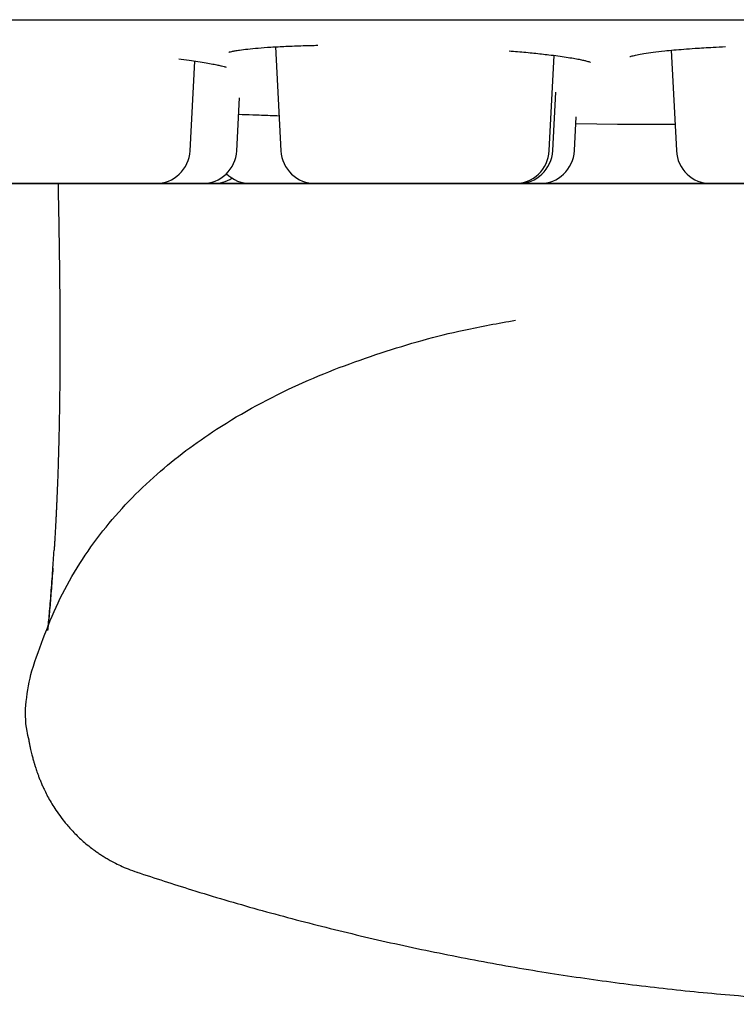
# Model space of a CAD drawing. Header units: millimetres. Extents: x 8 to 1191, y 12 to 1197.
# Tile 4 of 61: x 663.33 to 669.52, y 583.81 to 592.31. Entities that reach past the tile are written whole.
import ezdxf

# ---------------------------------------------------------------- set-up
doc = ezdxf.new("R2010")
doc.units = ezdxf.units.MM

msp = doc.modelspace()

# ---------------------------------------------------------------- linework, layer by layer
at = {"color": 7, "linetype": 'Continuous', "lineweight": 30}
for p, q in [((665.5376, 592.0764), (665.5846, 591.1804)), ((667.9017, 591.1806), (667.9447, 592.0022)), ((668.9532, 592.047), (668.9986, 591.1807)), ((664.801, 591.1803), (664.8414, 591.9533)), ((665.2038, 591.1803), (665.2277, 591.6361)), ((667.9314, 591.1806), (667.9578, 591.6846)), ((668.1187, 591.1806), (668.1339, 591.4717)), ((668.1309, 591.4146), (668.4927, 591.4087)), ((665.5705, 590.8961), (665.5705, 590.8961)), ((667.5991, 590.8962), (667.6138, 590.8962)), ((668.0376, 590.8963), (668.0376, 590.8963)), ((664.3399, 584.9547), (664.3412, 584.9547))]:
    msp.add_line(p, q, dxfattribs=at)
at = {"color": 7, "linetype": 'Continuous', "lineweight": 30, "flags": 128}
for points in [[(668.5034, 591.4084), (668.5066, 591.4084), (668.5163, 591.4084), (668.5323, 591.4084), (668.5547, 591.4084), (668.5834, 591.4084), (668.6181, 591.4084), (668.659, 591.4084), (668.7056, 591.4084), (668.758, 591.4084), (668.8159, 591.4084), (668.8791, 591.4084), (668.9474, 591.4084), (668.9867, 591.4084)], [(663.3132, 590.8959), (663.3672, 590.8959), (663.424, 590.8959), (663.4831, 590.8959), (663.5438, 590.8959), (663.6055, 590.8959), (663.6676, 590.8959), (663.7294, 590.8959), (663.7903, 590.8959), (663.8498, 590.8959), (663.907, 590.8959), (663.9616, 590.8959), (664.0129, 590.8959), (664.0604, 590.896), (664.1036, 590.896), (664.1421, 590.896), (664.1755, 590.896), (664.2033, 590.896), (664.2255, 590.896), (664.2416, 590.896), (664.2516, 590.896), (664.2553, 590.896), (664.2528, 590.896), (664.244, 590.896), (664.229, 590.896), (664.208, 590.896), (664.1812, 590.896), (664.1488, 590.896), (664.1113, 590.896), (664.069, 590.896), (664.0223, 590.8959), (663.9716, 590.8959), (663.9176, 590.8959), (663.8608, 590.8959), (663.8018, 590.8959), (663.7411, 590.8959), (663.6794, 590.8959), (663.6173, 590.8959), (663.5554, 590.8959), (663.4945, 590.8959), (663.4351, 590.8959), (663.3778, 590.8959), (663.3232, 590.8959)], [(663.5272, 590.8959), (663.5298, 590.8959), (663.5386, 590.8959), (663.5536, 590.8959), (663.5746, 590.8959), (663.6014, 590.8959), (663.6337, 590.8959), (663.6712, 590.8959), (663.7136, 590.8959), (663.7603, 590.8959), (663.8109, 590.8959), (663.8649, 590.8959), (663.9217, 590.8959), (663.9808, 590.8959), (664.0415, 590.8959), (664.1032, 590.8959), (664.1653, 590.8959), (664.2271, 590.8959), (664.2881, 590.8959), (664.3475, 590.896), (664.4048, 590.896), (664.4593, 590.896), (664.5106, 590.896), (664.5581, 590.896), (664.6014, 590.896), (664.6398, 590.896), (664.6732, 590.896), (664.7011, 590.896), (664.7232, 590.896), (664.7393, 590.896), (664.7493, 590.896), (664.7531, 590.896), (664.7505, 590.896), (664.7417, 590.896), (664.7267, 590.896), (664.7057, 590.896), (664.6789, 590.896), (664.6466, 590.896), (664.609, 590.896), (664.5667, 590.896), (664.52, 590.896), (664.4694, 590.896), (664.4154, 590.896), (664.3585, 590.896), (664.2995, 590.8959), (664.2388, 590.8959), (664.1771, 590.8959), (664.115, 590.8959), (664.0532, 590.8959), (663.9922, 590.8959), (663.9328, 590.8959), (663.8755, 590.8959), (663.8209, 590.8959), (663.7696, 590.8959), (663.7221, 590.8959), (663.6789, 590.8959), (663.6405, 590.8959), (663.6071, 590.8959), (663.5792, 590.8959), (663.5571, 590.8959), (663.541, 590.8959), (663.531, 590.8959), (663.5272, 590.8959)], [(664.6582, 590.896), (664.6557, 590.896), (664.6469, 590.896), (664.6319, 590.896), (664.6109, 590.896), (664.5841, 590.896), (664.5517, 590.896), (664.5142, 590.896), (664.4719, 590.896), (664.4251, 590.896), (664.3745, 590.896), (664.3205, 590.896), (664.2637, 590.896), (664.2072, 590.896)], [(664.7238, 590.896), (664.7263, 590.896), (664.7352, 590.896), (664.7501, 590.896), (664.7711, 590.896), (664.7979, 590.896), (664.8303, 590.896), (664.8678, 590.896), (664.9102, 590.896), (664.9569, 590.896), (665.0075, 590.896), (665.0615, 590.896), (665.1183, 590.896), (665.1774, 590.896), (665.2381, 590.896), (665.2998, 590.896), (665.3619, 590.896), (665.4237, 590.896), (665.4846, 590.896), (665.544, 590.896), (665.6013, 590.896), (665.6559, 590.8961), (665.7072, 590.8961), (665.7547, 590.8961), (665.7979, 590.8961), (665.8364, 590.8961), (665.8697, 590.8961), (665.8976, 590.8961), (665.9197, 590.8961), (665.9359, 590.8961), (665.9459, 590.8961), (665.9496, 590.8961), (665.9471, 590.8961), (665.9383, 590.8961), (665.9233, 590.8961), (665.9023, 590.8961), (665.8755, 590.8961), (665.8431, 590.8961), (665.8056, 590.8961), (665.7633, 590.8961), (665.7165, 590.8961), (665.6659, 590.8961), (665.6119, 590.896), (665.5551, 590.896), (665.496, 590.896), (665.4354, 590.896), (665.3736, 590.896), (665.3116, 590.896), (665.2497, 590.896), (665.1888, 590.896), (665.1294, 590.896), (665.0721, 590.896), (665.0175, 590.896), (664.9662, 590.896), (664.9187, 590.896), (664.8755, 590.896), (664.837, 590.896), (664.8037, 590.896), (664.7758, 590.896), (664.7537, 590.896), (664.7375, 590.896), (664.7275, 590.896), (664.7238, 590.896), (664.7238, 590.896)], [(666.1303, 590.8961), (666.1328, 590.8961), (666.1416, 590.8961), (666.1566, 590.8961), (666.1776, 590.8961), (666.2044, 590.8961), (666.2368, 590.8961), (666.2743, 590.8961), (666.3166, 590.8961), (666.3633, 590.8961), (666.414, 590.8962), (666.468, 590.8962), (666.5248, 590.8962), (666.5838, 590.8962), (666.6445, 590.8962), (666.7062, 590.8962), (666.7683, 590.8962), (666.8302, 590.8962), (666.8911, 590.8962), (666.9505, 590.8962), (667.0078, 590.8962), (667.0624, 590.8962), (667.1137, 590.8962), (667.1612, 590.8962), (667.2044, 590.8962), (667.2429, 590.8962), (667.2762, 590.8962), (667.3041, 590.8962), (667.3262, 590.8962), (667.3424, 590.8962), (667.3524, 590.8962), (667.3561, 590.8962), (667.3535, 590.8962), (667.3447, 590.8962), (667.3298, 590.8962), (667.3087, 590.8962), (667.2819, 590.8962), (667.2496, 590.8962), (667.2121, 590.8962), (667.1697, 590.8962), (667.123, 590.8962), (667.0724, 590.8962), (667.0184, 590.8962), (666.9616, 590.8962), (666.9025, 590.8962), (666.8418, 590.8962), (666.7801, 590.8962), (666.718, 590.8962), (666.6562, 590.8962), (666.5953, 590.8962), (666.5358, 590.8962), (666.4786, 590.8962), (666.424, 590.8962), (666.3727, 590.8961), (666.3252, 590.8961), (666.282, 590.8961), (666.2435, 590.8961), (666.2101, 590.8961), (666.1823, 590.8961), (666.1601, 590.8961), (666.144, 590.8961), (666.134, 590.8961), (666.1303, 590.8961)], [(667.0446, 590.8962), (667.0578, 590.8962), (667.1172, 590.8962), (667.1745, 590.8962), (667.2291, 590.8962), (667.2804, 590.8962), (667.3279, 590.8962), (667.3711, 590.8962), (667.4096, 590.8962), (667.4429, 590.8962), (667.4708, 590.8962), (667.4929, 590.8962), (667.5091, 590.8962), (667.5191, 590.8962), (667.5228, 590.8962), (667.5203, 590.8962), (667.5115, 590.8962), (667.4965, 590.8962), (667.4755, 590.8962), (667.4487, 590.8962), (667.4163, 590.8962), (667.3788, 590.8962), (667.3365, 590.8962), (667.2897, 590.8962), (667.2391, 590.8962), (667.1851, 590.8962), (667.1283, 590.8962), (667.0692, 590.8962), (667.0576, 590.8962)], [(667.7061, 590.8962), (667.7045, 590.8962), (667.6814, 590.8962), (667.649, 590.8962), (667.6299, 590.8962), (667.6242, 590.8962), (667.6287, 590.8962), (667.6407, 590.8962), (667.6604, 590.8962), (667.6875, 590.8962), (667.7247, 590.8962), (667.7694, 590.8962), (667.8217, 590.8962), (667.8816, 590.8963), (667.9474, 590.8963), (668.0181, 590.8963), (668.0681, 590.8963), (668.1202, 590.8963), (668.1746, 590.8963), (668.2776, 590.8963), (668.3831, 590.8963), (668.4914, 590.8963), (668.5723, 590.8963), (668.6519, 590.8963), (668.7301, 590.8963), (668.807, 590.8963), (668.8867, 590.8963), (668.9615, 590.8963), (669.0313, 590.8963), (669.0963, 590.8964), (669.1547, 590.8964), (669.2056, 590.8964), (669.2353, 590.8964), (669.2617, 590.8964), (669.2848, 590.8964), (669.3173, 590.8964), (669.3364, 590.8964), (669.342, 590.8964), (669.342, 590.8964)], [(667.8702, 590.8963), (667.8727, 590.8963), (667.8816, 590.8963), (667.8965, 590.8963), (667.9175, 590.8963), (667.9443, 590.8963), (667.9767, 590.8963), (668.0142, 590.8963), (668.0566, 590.8963), (668.1033, 590.8963), (668.1539, 590.8963), (668.2079, 590.8963), (668.2647, 590.8963), (668.3238, 590.8963), (668.3845, 590.8963), (668.4462, 590.8963), (668.5083, 590.8963), (668.5701, 590.8963), (668.631, 590.8963), (668.6904, 590.8963), (668.7477, 590.8963), (668.8023, 590.8963), (668.8536, 590.8963), (668.9011, 590.8963), (668.9443, 590.8963), (668.9828, 590.8963), (669.0161, 590.8963), (669.044, 590.8963), (669.0661, 590.8963), (669.0823, 590.8964), (669.0923, 590.8964), (669.096, 590.8964), (669.0935, 590.8964), (669.0847, 590.8964), (669.0697, 590.8963), (669.0487, 590.8963), (669.0219, 590.8963), (668.9895, 590.8963), (668.952, 590.8963), (668.9097, 590.8963), (668.8629, 590.8963), (668.8123, 590.8963), (668.7583, 590.8963), (668.7015, 590.8963), (668.6424, 590.8963), (668.5818, 590.8963), (668.52, 590.8963), (668.458, 590.8963), (668.3961, 590.8963), (668.3352, 590.8963), (668.2758, 590.8963), (668.2185, 590.8963), (668.1639, 590.8963), (668.1126, 590.8963), (668.0651, 590.8963), (668.0219, 590.8963), (667.9834, 590.8963), (667.9501, 590.8963), (667.9222, 590.8963), (667.9001, 590.8963), (667.8839, 590.8963), (667.8739, 590.8963), (667.8702, 590.8963)], [(669.2635, 590.8964), (669.2609, 590.8964), (669.2521, 590.8964), (669.2371, 590.8964), (669.2161, 590.8963), (669.1893, 590.8963), (669.157, 590.8963), (669.1194, 590.8963), (669.0771, 590.8963), (669.0304, 590.8963), (668.9797, 590.8963), (668.9258, 590.8963), (668.8689, 590.8963), (668.8099, 590.8963), (668.7492, 590.8963), (668.6875, 590.8963), (668.6254, 590.8963), (668.5636, 590.8963), (668.5026, 590.8963), (668.4432, 590.8963), (668.3859, 590.8963), (668.3313, 590.8963), (668.28, 590.8963), (668.2325, 590.8963), (668.1893, 590.8963), (668.1508, 590.8963), (668.1175, 590.8963), (668.0896, 590.8963), (668.0675, 590.8963), (668.0514, 590.8963), (668.0414, 590.8963), (668.0376, 590.8963)], [(669.5433, 590.8964), (669.5108, 590.8964), (669.4917, 590.8964), (669.486, 590.8964), (669.4905, 590.8964), (669.5026, 590.8964), (669.5222, 590.8964)]]:
    msp.add_lwpolyline(points, dxfattribs=at)
at = {"color": 7, "linetype": 'Continuous', "lineweight": 30}
for centre, radius, start, end in [((668.5033, 592.4084), 1, 269.22066, 270.00481), ((664.5014, 591.196), 0.3, 270.00481, 357.00481), ((664.9043, 591.196), 0.3, 270.00481, 357.00481), ((665.8842, 591.1961), 0.3, 183.00481, 270.00481), ((667.6021, 591.1963), 0.3, 270.00481, 357.00481), ((667.6318, 591.1962), 0.3, 270.00481, 357.00481), ((667.8191, 591.1963), 0.3, 270.00481, 357.00481), ((669.2982, 591.1964), 0.3, 183.00481, 270.00481), ((664.9991, 591.196), 0.3, 270.00481, 302.83626), ((665.3244, 591.196), 0.3, 225.55816, 270.00481)]:
    msp.add_arc(centre, radius, start, end, dxfattribs=at)
for points, knots in [([(653.6016, 592.3079), (653.6016, 592.3079), (653.6017, 592.3079), (653.604, 592.3079), (653.6109, 592.3079), (653.6244, 592.3079), (653.6436, 592.3079), (653.6685, 592.308), (653.6989, 592.308), (653.7349, 592.308), (653.7766, 592.308), (653.8237, 592.308), (653.8765, 592.308), (653.9347, 592.308), (653.9985, 592.308), (654.0677, 592.308), (654.1425, 592.308), (654.2226, 592.308), (654.3082, 592.308), (654.3992, 592.308), (654.4955, 592.308), (654.5971, 592.308), (654.7041, 592.308), (654.8163, 592.3081), (654.9337, 592.3081), (655.0562, 592.3081), (655.1839, 592.3081), (655.3167, 592.3081), (655.4546, 592.3081), (655.5974, 592.3081), (655.7452, 592.3081), (655.8979, 592.3082), (656.0554, 592.3082), (656.2178, 592.3082), (656.3848, 592.3082), (656.5566, 592.3082), (656.733, 592.3082), (656.9139, 592.3082), (657.0994, 592.3083), (657.2893, 592.3083), (657.4836, 592.3083), (657.6822, 592.3083), (657.885, 592.3083), (658.0921, 592.3083), (658.3032, 592.3084), (658.5184, 592.3084), (658.7375, 592.3084), (658.9605, 592.3084), (659.1874, 592.3084), (659.418, 592.3085), (659.6522, 592.3085), (659.89, 592.3085), (660.1314, 592.3085), (660.3761, 592.3085), (660.6242, 592.3086), (660.8755, 592.3086), (661.1301, 592.3086), (661.3876, 592.3086), (661.6482, 592.3086), (661.9117, 592.3087), (662.1781, 592.3087), (662.4471, 592.3087), (662.7188, 592.3087), (662.993, 592.3088), (663.2697, 592.3088), (663.5488, 592.3088), (663.8301, 592.3088), (664.1136, 592.3089), (664.3992, 592.3089), (664.6867, 592.3089), (664.9762, 592.3089), (665.2674, 592.309), (665.5603, 592.309), (665.8548, 592.309), (666.1508, 592.309), (666.4481, 592.309), (666.7468, 592.3091), (667.0467, 592.3091), (667.3476, 592.3091), (667.6495, 592.3092), (667.9523, 592.3092), (668.2559, 592.3092), (668.5602, 592.3092), (668.865, 592.3093), (669.1704, 592.3093), (669.4761, 592.3093), (669.782, 592.3093), (670.0881, 592.3094), (670.3943, 592.3094), (670.7005, 592.3094), (671.0065, 592.3094), (671.3122, 592.3095), (671.6176, 592.3095), (671.9226, 592.3095), (672.2269, 592.3095), (672.5307, 592.3096), (672.8336, 592.3096), (673.1357, 592.3096), (673.4368, 592.3096), (673.7369, 592.3097), (674.0358, 592.3097), (674.3334, 592.3097), (674.6296, 592.3097), (674.9244, 592.3098), (675.2176, 592.3098), (675.5091, 592.3098), (675.7989, 592.3098), (676.0868, 592.3099), (676.3727, 592.3099), (676.6566, 592.3099), (676.9383, 592.3099), (677.2178, 592.31), (677.4949, 592.31), (677.7696, 592.31), (678.0418, 592.31), (678.3113, 592.31), (678.5781, 592.3101), (678.8421, 592.3101), (679.1032, 592.3101), (679.3614, 592.3101), (679.6165, 592.3102), (679.8684, 592.3102), (680.1171, 592.3102), (680.3624, 592.3102), (680.6044, 592.3102), (680.8428, 592.3103), (681.0777, 592.3103), (681.309, 592.3103), (681.5365, 592.3103), (681.7602, 592.3103), (681.98, 592.3103), (682.1959, 592.3104), (682.4078, 592.3104), (682.6156, 592.3104), (682.8192, 592.3104), (683.0185, 592.3104), (683.2136, 592.3104), (683.4043, 592.3105), (683.5906, 592.3105), (683.7724, 592.3105), (683.9496, 592.3105), (684.1222, 592.3105), (684.2901, 592.3105), (684.4533, 592.3106), (684.6117, 592.3106), (684.7653, 592.3106), (684.9139, 592.3106), (685.0577, 592.3106), (685.1964, 592.3106), (685.3301, 592.3106), (685.4587, 592.3106), (685.5822, 592.3106), (685.7006, 592.3107), (685.8137, 592.3107), (685.9216, 592.3107), (686.0242, 592.3107), (686.1215, 592.3107), (686.2134, 592.3107), (686.2999, 592.3107), (686.3811, 592.3107), (686.4568, 592.3107), (686.527, 592.3107), (686.5918, 592.3107), (686.651, 592.3107), (686.7048, 592.3107), (686.7529, 592.3107), (686.7955, 592.3107), (686.8326, 592.3107), (686.864, 592.3107), (686.8899, 592.3107), (686.9101, 592.3107), (686.9248, 592.3107), (686.9329, 592.3107), (686.9358, 592.3107), (686.936, 592.3107), (686.936, 592.3107)], [0, 0, 0, 0, 0.001009, 0.004733, 0.010409, 0.016256, 0.022112, 0.027968, 0.033825, 0.039682, 0.04554, 0.051397, 0.057254, 0.063111, 0.068968, 0.074825, 0.080683, 0.08654, 0.092397, 0.098254, 0.104111, 0.109969, 0.115826, 0.121683, 0.12754, 0.133397, 0.139255, 0.145112, 0.150969, 0.156826, 0.162684, 0.168541, 0.174398, 0.180255, 0.186112, 0.19197, 0.197827, 0.203684, 0.209541, 0.215398, 0.221256, 0.227113, 0.23297, 0.238827, 0.244684, 0.250542, 0.256399, 0.262256, 0.268113, 0.27397, 0.279828, 0.285685, 0.291542, 0.297399, 0.303256, 0.309114, 0.314971, 0.320828, 0.326685, 0.332543, 0.3384, 0.344257, 0.350114, 0.355971, 0.361829, 0.367686, 0.373543, 0.3794, 0.385257, 0.391115, 0.396972, 0.402829, 0.408686, 0.414543, 0.420401, 0.426258, 0.432115, 0.437972, 0.443829, 0.449687, 0.455544, 0.461401, 0.467258, 0.473116, 0.478973, 0.48483, 0.490687, 0.496544, 0.502402, 0.508259, 0.514116, 0.519973, 0.52583, 0.531688, 0.537545, 0.543402, 0.549259, 0.555116, 0.560974, 0.566831, 0.572688, 0.578545, 0.584402, 0.59026, 0.596117, 0.601974, 0.607831, 0.613688, 0.619546, 0.625403, 0.63126, 0.637117, 0.642975, 0.648832, 0.654689, 0.660546, 0.666403, 0.672261, 0.678118, 0.683975, 0.689832, 0.695689, 0.701547, 0.707404, 0.713261, 0.719118, 0.724975, 0.730833, 0.73669, 0.742547, 0.748404, 0.754261, 0.760119, 0.765976, 0.771833, 0.77769, 0.783548, 0.789405, 0.795262, 0.801119, 0.806976, 0.812834, 0.818691, 0.824548, 0.830405, 0.836262, 0.84212, 0.847977, 0.853834, 0.859691, 0.865548, 0.871406, 0.877263, 0.88312, 0.888977, 0.894834, 0.900692, 0.906549, 0.912406, 0.918263, 0.92412, 0.929978, 0.935835, 0.941692, 0.947549, 0.953406, 0.959264, 0.965121, 0.970978, 0.976835, 0.982692, 0.988549, 0.994405, 0.998879, 1, 1, 1, 1]), ([(665.1361, 592.0313), (665.1359, 592.0311), (665.1355, 592.0306), (665.1422, 592.0325), (665.1593, 592.0366), (665.1898, 592.0428), (665.2333, 592.0498), (665.2973, 592.0579), (665.3876, 592.0665), (665.4976, 592.0746), (665.6279, 592.0816), (665.7635, 592.087), (665.8604, 592.0891), (665.9027, 592.09)], [0, 0, 0, 0, 0.019868, 0.067279, 0.133175, 0.202151, 0.273813, 0.386314, 0.5049, 0.629528, 0.760064, 0.895304, 1, 1, 1, 1]), ([(668.5976, 591.9922), (668.5975, 591.9921), (668.5973, 591.9918), (668.6035, 591.9939), (668.6214, 591.9992), (668.658, 592.008), (668.718, 592.0188), (668.7976, 592.0303), (668.8855, 592.0406), (668.9758, 592.0494), (669.063, 592.0569), (669.1751, 592.0651), (669.2944, 592.0725), (669.3871, 592.0766), (669.4234, 592.0782)], [0, 0, 0, 0, 0.021144, 0.064076, 0.110284, 0.209261, 0.313878, 0.424197, 0.540267, 0.620872, 0.704036, 0.789502, 0.917477, 1, 1, 1, 1]), ([(664.7022, 591.9718), (664.7327, 591.968), (664.7928, 591.9605), (664.8703, 591.9493), (664.9394, 591.9383), (664.9966, 591.9282), (665.041, 591.9194), (665.0734, 591.9122), (665.0955, 591.9067), (665.1078, 591.9036), (665.1138, 591.9017), (665.1126, 591.9029), (665.1123, 591.9031)], [0, 0, 0, 0, 0.129996, 0.256344, 0.383443, 0.504582, 0.617113, 0.721038, 0.816367, 0.903154, 0.981486, 1, 1, 1, 1]), ([(667.5552, 592.0414), (667.5798, 592.0394), (667.6558, 592.0335), (667.7717, 592.0224), (667.887, 592.0098), (667.9782, 591.9982), (668.0492, 591.988), (668.1103, 591.9781), (668.1597, 591.9689), (668.1974, 591.9609), (668.2249, 591.954), (668.2432, 591.9489), (668.2553, 591.9446), (668.2567, 591.9442), (668.2573, 591.944)], [0, 0, 0, 0, 0.064579, 0.199773, 0.336223, 0.427921, 0.520187, 0.610548, 0.694013, 0.770468, 0.839918, 0.902386, 0.957912, 1, 1, 1, 1]), ([(665.2203, 591.4948), (665.2607, 591.4933), (665.348, 591.4902), (665.4653, 591.486), (665.5431, 591.4833), (665.5687, 591.4825)], [0, 0, 0, 0, 0.366283, 0.791394, 1, 1, 1, 1]), ([(664.5014, 590.896), (664.5004, 590.896), (664.4984, 590.896), (664.4859, 590.896), (664.4663, 590.896), (664.4384, 590.896), (664.4023, 590.896), (664.3573, 590.896), (664.3047, 590.896), (664.245, 590.896), (664.1793, 590.896), (664.1161, 590.896), (664.0577, 590.896), (664.0054, 590.8959), (663.9361, 590.8959), (663.8487, 590.8959), (663.7423, 590.8959), (663.6432, 590.8959), (663.5532, 590.8959), (663.4733, 590.8959), (663.3947, 590.8959), (663.3161, 590.8959), (663.2384, 590.8959), (663.1632, 590.8959), (663.0929, 590.8959), (663.0283, 590.8959), (662.9698, 590.8959), (662.9243, 590.8959), (662.8896, 590.8959), (662.8631, 590.8959), (662.8338, 590.8959), (662.8061, 590.8958), (662.7869, 590.8958), (662.7817, 590.8958), (662.7867, 590.8958), (662.7988, 590.8958), (662.8185, 590.8958), (662.8464, 590.8959), (662.8825, 590.8959), (662.9275, 590.8959), (662.9801, 590.8959), (663.0398, 590.8959), (663.1055, 590.8959), (663.1688, 590.8959), (663.2272, 590.8959), (663.2795, 590.8959), (663.3487, 590.8959), (663.4361, 590.8959), (663.5425, 590.8959), (663.6416, 590.8959), (663.7316, 590.8959), (663.8115, 590.8959), (663.8901, 590.8959), (663.9688, 590.8959), (664.0465, 590.8959), (664.1217, 590.896), (664.1919, 590.896), (664.2566, 590.896), (664.315, 590.896), (664.3605, 590.896), (664.3953, 590.896), (664.4217, 590.896), (664.4511, 590.896), (664.4786, 590.896), (664.4986, 590.896), (664.5004, 590.896), (664.5014, 590.896)], [0, 0, 0, 0, 0.015048, 0.029974, 0.044912, 0.059997, 0.076298, 0.092451, 0.108629, 0.125004, 0.141304, 0.157457, 0.168232, 0.179069, 0.190018, 0.210021, 0.229908, 0.249999, 0.265029, 0.279949, 0.294893, 0.309997, 0.326298, 0.342451, 0.358629, 0.375004, 0.391304, 0.407457, 0.418232, 0.429069, 0.440018, 0.460022, 0.479908, 0.499999, 0.515029, 0.529949, 0.544893, 0.559997, 0.576298, 0.592451, 0.608629, 0.625004, 0.641304, 0.657457, 0.668232, 0.679069, 0.690018, 0.710022, 0.729908, 0.749999, 0.765029, 0.779949, 0.794893, 0.809997, 0.826298, 0.842451, 0.858629, 0.875004, 0.891304, 0.907458, 0.918232, 0.929069, 0.940018, 0.960044, 0.979931, 1, 1, 1, 1]), ([(663.3908, 590.8959), (663.4007, 590.8959), (663.4222, 590.8959), (663.4402, 590.8959), (663.4422, 590.8959), (663.4432, 590.8959)], [0, 0, 0, 0, 0.298525, 0.647664, 1, 1, 1, 1]), ([(663.4432, 590.8959), (663.4422, 590.8959), (663.4401, 590.8959), (663.4291, 590.8959), (663.4166, 590.8959), (663.4111, 590.8959)], [0, 0, 0, 0, 0.360069, 0.717208, 1, 1, 1, 1]), ([(663.8832, 590.8959), (663.8607, 590.8959), (663.8105, 590.8959), (663.7361, 590.8959), (663.6609, 590.8959), (663.5906, 590.8959), (663.5262, 590.8959), (663.4747, 590.8959), (663.4481, 590.8959), (663.4383, 590.8959)], [0, 0, 0, 0, 0.126416, 0.28304, 0.438247, 0.593693, 0.751028, 0.907652, 1, 1, 1, 1]), ([(663.4383, 590.8959), (663.4514, 590.8959), (663.4818, 590.8959), (663.5377, 590.8959), (663.6032, 590.8959), (663.6665, 590.8959), (663.7249, 590.8959), (663.7771, 590.8959), (663.8134, 590.8959), (663.8317, 590.8959)], [0, 0, 0, 0, 0.133353, 0.307713, 0.481286, 0.653288, 0.768019, 0.883411, 1, 1, 1, 1]), ([(663.6605, 590.8959), (663.6607, 590.8882), (663.6611, 590.8677), (663.6619, 590.8309), (663.6628, 590.7841), (663.6639, 590.7315), (663.6649, 590.676), (663.666, 590.6187), (663.667, 590.5605), (663.6682, 590.4935), (663.6694, 590.4198), (663.6706, 590.3407), (663.6717, 590.2647), (663.6726, 590.2003), (663.6732, 590.1465), (663.6737, 590.1016), (663.6742, 590.0551), (663.6747, 590.0057), (663.6753, 589.943), (663.6759, 589.8692), (663.6764, 589.7869), (663.6768, 589.709), (663.677, 589.6362), (663.6771, 589.5667), (663.6771, 589.4982), (663.6769, 589.4101), (663.6765, 589.304), (663.6756, 589.1809), (663.6746, 589.0831), (663.6736, 589.009), (663.6729, 588.9589), (663.6721, 588.9099), (663.6712, 588.8606), (663.6703, 588.8138), (663.6694, 588.7688), (663.6685, 588.7267), (663.6675, 588.6856), (663.6666, 588.6474), (663.6657, 588.6148), (663.665, 588.5872), (663.6643, 588.5633), (663.6636, 588.5398), (663.6629, 588.5152), (663.6621, 588.4891), (663.6611, 588.4558), (663.6597, 588.4148), (663.6581, 588.368), (663.6566, 588.3259), (663.6552, 588.2904), (663.6541, 588.2612), (663.6529, 588.2324), (663.6517, 588.2032), (663.6503, 588.1717), (663.6488, 588.1375), (663.6472, 588.1018), (663.6455, 588.0665), (663.6438, 588.0322), (663.6422, 588.0005), (663.641, 587.9764), (663.6401, 587.9594), (663.6394, 587.9474), (663.6387, 587.9332), (663.6377, 587.9151), (663.6365, 587.8929), (663.6349, 587.8662), (663.6332, 587.836), (663.6312, 587.8026), (663.6291, 587.7678), (663.6276, 587.7445), (663.6269, 587.7332)], [0, 0, 0, 0, 0.005551, 0.0148236, 0.0266764, 0.0397048, 0.0535441, 0.0678113, 0.0825076, 0.0972545, 0.1185797, 0.1389983, 0.158878, 0.1782643, 0.1901568, 0.2019191, 0.2144386, 0.2279262, 0.2423574, 0.2660414, 0.2893562, 0.3116365, 0.3324585, 0.3522156, 0.3723219, 0.3929033, 0.4308341, 0.4684697, 0.506996, 0.5234803, 0.5396835, 0.5556044, 0.5715883, 0.5884805, 0.6024183, 0.6169427, 0.6313703, 0.6445462, 0.6564493, 0.6653947, 0.6734749, 0.6816336, 0.690378, 0.6997089, 0.7096269, 0.7264006, 0.7443799, 0.7611953, 0.7728543, 0.7834881, 0.7932993, 0.8041142, 0.816368, 0.8298051, 0.8446331, 0.8596286, 0.8732603, 0.8869011, 0.898821, 0.903045, 0.9078544, 0.9137581, 0.9207567, 0.9305173, 0.9418326, 0.9547044, 0.9691349, 0.9851265, 1, 1, 1, 1]), ([(664.0509, 590.8959), (664.0242, 590.8959), (663.9718, 590.8959), (663.9208, 590.8959), (663.8957, 590.8959)], [0, 0, 0, 0, 0.507973, 1, 1, 1, 1]), ([(664.0598, 590.8959), (664.0893, 590.8959), (664.1458, 590.8959), (664.2293, 590.8959), (664.3093, 590.8959), (664.3878, 590.896), (664.4665, 590.896), (664.5442, 590.896), (664.6194, 590.896), (664.6896, 590.896), (664.7543, 590.896), (664.8128, 590.896), (664.8582, 590.896), (664.893, 590.896), (664.9194, 590.896), (664.9488, 590.896), (664.9764, 590.896), (664.9963, 590.896), (664.9982, 590.896), (664.9991, 590.896)], [0, 0, 0, 0, 0.061721, 0.118131, 0.174126, 0.230214, 0.2869, 0.348078, 0.408702, 0.469421, 0.530876, 0.592054, 0.652679, 0.693117, 0.733789, 0.774882, 0.850042, 0.924679, 1, 1, 1, 1]), ([(664.9991, 590.896), (664.9981, 590.896), (664.9962, 590.896), (664.9836, 590.896), (664.964, 590.896), (664.9361, 590.896), (664.9, 590.896), (664.8551, 590.896), (664.8024, 590.896), (664.7428, 590.896), (664.677, 590.896), (664.6138, 590.896), (664.5554, 590.896), (664.5031, 590.896), (664.4339, 590.896), (664.3465, 590.896), (664.24, 590.8959), (664.168, 590.8959), (664.1319, 590.8959)], [0, 0, 0, 0, 0.0601938, 0.1198979, 0.1796507, 0.2399894, 0.3051921, 0.3698052, 0.4345179, 0.5000166, 0.5652196, 0.6298327, 0.6729314, 0.7162788, 0.7600756, 0.8400897, 0.9196375, 1, 1, 1, 1]), ([(664.4983, 590.896), (664.5068, 590.896), (664.5405, 590.896), (664.5946, 590.896), (664.6595, 590.896), (664.7179, 590.896), (664.7634, 590.896), (664.7981, 590.896), (664.8246, 590.896), (664.854, 590.896), (664.8815, 590.896), (664.9015, 590.896), (664.9033, 590.896), (664.9042, 590.896)], [0, 0, 0, 0, 0.0335801, 0.1328181, 0.2332613, 0.333251, 0.4323362, 0.4984288, 0.5649026, 0.6320657, 0.7549074, 0.8768952, 1, 1, 1, 1]), ([(664.9042, 590.896), (664.9033, 590.896), (664.9013, 590.896), (664.8888, 590.896), (664.8692, 590.896), (664.8413, 590.896), (664.8052, 590.896), (664.7602, 590.896), (664.7076, 590.896), (664.648, 590.896), (664.582, 590.896), (664.5323, 590.896), (664.5042, 590.896), (664.5012, 590.896)], [0, 0, 0, 0, 0.094391, 0.188015, 0.281714, 0.376333, 0.478579, 0.5799, 0.681377, 0.784087, 0.886334, 0.987655, 1, 1, 1, 1]), ([(664.9099, 590.896), (664.9138, 590.896), (664.9344, 590.896), (664.9739, 590.896), (665.0429, 590.896), (665.1304, 590.896), (665.2368, 590.896), (665.3359, 590.896), (665.4259, 590.896), (665.5058, 590.896), (665.5844, 590.896), (665.6631, 590.8961), (665.7407, 590.8961), (665.816, 590.8961), (665.8862, 590.8961), (665.951, 590.8961), (666.0089, 590.8961), (666.0445, 590.8961), (666.0596, 590.8961), (666.0597, 590.8961)], [0, 0, 0, 0, 0.0105355, 0.0553201, 0.100569, 0.1832359, 0.2654211, 0.348448, 0.410563, 0.4722209, 0.5339808, 0.5963988, 0.6637633, 0.7305186, 0.7973769, 0.8650472, 0.9324119, 0.9991673, 1, 1, 1, 1]), ([(665.7517, 590.8961), (665.7345, 590.8961), (665.6998, 590.8961), (665.6304, 590.8961), (665.543, 590.896), (665.4366, 590.896), (665.3375, 590.896), (665.2476, 590.896), (665.1675, 590.896), (665.0892, 590.896), (665.0335, 590.896), (665.0051, 590.896), (665.0013, 590.896)], [0, 0, 0, 0, 0.0751899, 0.1511593, 0.2899509, 0.4279336, 0.5673295, 0.6716158, 0.7751349, 0.8788251, 0.9836202, 1, 1, 1, 1]), ([(666.1008, 590.8961), (666.0986, 590.8961), (666.0696, 590.8961), (666.0143, 590.8961), (665.9357, 590.8961), (665.857, 590.8961), (665.7794, 590.8961), (665.7042, 590.8961), (665.6339, 590.8961), (665.5692, 590.8961), (665.5108, 590.8961), (665.4653, 590.8961), (665.4305, 590.896), (665.4041, 590.896), (665.3747, 590.896), (665.3471, 590.896), (665.3278, 590.896), (665.3227, 590.896), (665.3277, 590.896), (665.3398, 590.896), (665.3595, 590.896), (665.3874, 590.896), (665.4235, 590.896), (665.4685, 590.8961), (665.5211, 590.8961), (665.5808, 590.8961), (665.6465, 590.8961), (665.7097, 590.8961), (665.7681, 590.8961), (665.8204, 590.8961), (665.8897, 590.8961), (665.9771, 590.8961), (666.0522, 590.8961), (666.0925, 590.8961), (666.097, 590.8961)], [0, 0, 0, 0, 0.002626, 0.034463, 0.066353, 0.098583, 0.133366, 0.167836, 0.202358, 0.2373, 0.272084, 0.306553, 0.329545, 0.35267, 0.376034, 0.418719, 0.461156, 0.504027, 0.5361, 0.567938, 0.599828, 0.632057, 0.666841, 0.70131, 0.735833, 0.770775, 0.805558, 0.840028, 0.86302, 0.886144, 0.909509, 0.952194, 0.994631, 1, 1, 1, 1]), ([(666.0233, 590.8961), (666.015, 590.8961), (665.9895, 590.8961), (665.9391, 590.8961), (665.8736, 590.8961), (665.8179, 590.8961), (665.7837, 590.8961), (665.7746, 590.8961)], [0, 0, 0, 0, 0.124649, 0.38682, 0.647807, 0.906434, 1, 1, 1, 1]), ([(667.6021, 590.8963), (667.6011, 590.8963), (667.5992, 590.8963), (667.5867, 590.8963), (667.5671, 590.8963), (667.5392, 590.8962), (667.5031, 590.8962), (667.4581, 590.8962), (667.4055, 590.8962), (667.3458, 590.8962), (667.2801, 590.8962), (667.2168, 590.8962), (667.1584, 590.8962), (667.1061, 590.8962), (667.0369, 590.8962), (666.9495, 590.8962), (666.8431, 590.8962), (666.744, 590.8962), (666.654, 590.8962), (666.5741, 590.8962), (666.4955, 590.8962), (666.4168, 590.8962), (666.3391, 590.8961), (666.2639, 590.8961), (666.1937, 590.8961), (666.129, 590.8961), (666.0706, 590.8961), (666.0251, 590.8961), (665.9903, 590.8961), (665.9639, 590.8961), (665.9345, 590.8961), (665.9068, 590.8961), (665.8876, 590.8961), (665.8825, 590.8961), (665.8875, 590.8961), (665.8996, 590.8961), (665.9193, 590.8961), (665.9472, 590.8961), (665.9833, 590.8961), (666.0283, 590.8961), (666.0809, 590.8961), (666.1406, 590.8961), (666.2063, 590.8961), (666.2695, 590.8961), (666.3279, 590.8961), (666.3802, 590.8961), (666.4495, 590.8962), (666.5369, 590.8962), (666.6433, 590.8962), (666.7424, 590.8962), (666.8323, 590.8962), (666.9123, 590.8962), (666.9909, 590.8962), (667.0695, 590.8962), (667.1472, 590.8962), (667.2224, 590.8962), (667.2927, 590.8962), (667.3573, 590.8962), (667.4158, 590.8962), (667.4613, 590.8962), (667.496, 590.8962), (667.5225, 590.8962), (667.5519, 590.8962), (667.5794, 590.8963), (667.5994, 590.8963), (667.6012, 590.8963), (667.6021, 590.8963)], [0, 0, 0, 0, 0.015048, 0.029974, 0.044912, 0.059997, 0.076298, 0.092451, 0.108629, 0.125004, 0.141304, 0.157457, 0.168232, 0.179069, 0.190018, 0.210021, 0.229908, 0.249999, 0.265029, 0.279949, 0.294893, 0.309997, 0.326298, 0.342451, 0.358629, 0.375004, 0.391304, 0.407457, 0.418232, 0.429069, 0.440018, 0.460022, 0.479908, 0.499999, 0.515029, 0.529949, 0.544893, 0.559997, 0.576298, 0.592451, 0.608629, 0.625004, 0.641304, 0.657457, 0.668232, 0.679069, 0.690018, 0.710022, 0.729908, 0.749999, 0.765029, 0.779949, 0.794893, 0.809997, 0.826298, 0.842451, 0.858629, 0.875004, 0.891304, 0.907458, 0.918232, 0.929069, 0.940018, 0.960044, 0.979931, 1, 1, 1, 1]), ([(667.623, 590.8962), (667.6063, 590.8962), (667.5724, 590.8962), (667.5124, 590.8962), (667.4468, 590.8962), (667.3836, 590.8962), (667.3252, 590.8962), (667.2729, 590.8962), (667.2036, 590.8962), (667.1259, 590.8962), (667.0648, 590.8962), (667.0393, 590.8962)], [0, 0, 0, 0, 0.1214844, 0.2457736, 0.3695016, 0.4921102, 0.5738937, 0.656149, 0.739257, 0.8910904, 1, 1, 1, 1]), ([(667.5836, 590.8962), (667.592, 590.8962), (667.6118, 590.8962), (667.6288, 590.8962), (667.6308, 590.8962), (667.6318, 590.8962)], [0, 0, 0, 0, 0.265341, 0.630996, 1, 1, 1, 1]), ([(667.6318, 590.8962), (667.6308, 590.8962), (667.6287, 590.8962), (667.6182, 590.8962), (667.6065, 590.8962), (667.6017, 590.8962)], [0, 0, 0, 0, 0.374327, 0.745608, 1, 1, 1, 1]), ([(667.6287, 590.8962), (667.6297, 590.8962), (667.6501, 590.8962), (667.6779, 590.8962), (667.7131, 590.8962), (667.7394, 590.8963), (667.7688, 590.8963), (667.7964, 590.8963), (667.8163, 590.8963), (667.8182, 590.8963), (667.8191, 590.8963)], [0, 0, 0, 0, 0.007845, 0.155289, 0.253638, 0.352554, 0.452496, 0.63529, 0.816814, 1, 1, 1, 1]), ([(667.8191, 590.8963), (667.8181, 590.8963), (667.8162, 590.8963), (667.8036, 590.8963), (667.784, 590.8963), (667.7562, 590.8963), (667.7198, 590.8962), (667.6834, 590.8962), (667.6569, 590.8962), (667.6482, 590.8962)], [0, 0, 0, 0, 0.149892, 0.298565, 0.447359, 0.597611, 0.759977, 0.920873, 1, 1, 1, 1]), ([(669.342, 590.8964), (669.3411, 590.8964), (669.3391, 590.8964), (669.3266, 590.8964), (669.307, 590.8964), (669.2791, 590.8964), (669.243, 590.8964), (669.198, 590.8964), (669.1454, 590.8964), (669.0857, 590.8964), (669.02, 590.8963), (668.9568, 590.8963), (668.8984, 590.8963), (668.8461, 590.8963), (668.7768, 590.8963), (668.6894, 590.8963), (668.583, 590.8963), (668.4839, 590.8963), (668.3939, 590.8963), (668.314, 590.8963), (668.2354, 590.8963), (668.1567, 590.8963), (668.0791, 590.8963), (668.0039, 590.8963), (667.9336, 590.8963), (667.8689, 590.8963), (667.8106, 590.8962), (667.7648, 590.8962), (667.7406, 590.8962), (667.7309, 590.8962)], [0, 0, 0, 0, 0.035981, 0.071669, 0.107386, 0.143454, 0.182429, 0.221052, 0.259734, 0.298886, 0.337861, 0.376483, 0.402246, 0.428157, 0.454336, 0.502165, 0.549715, 0.597752, 0.633689, 0.669363, 0.705095, 0.741208, 0.780183, 0.818806, 0.857488, 0.89664, 0.935615, 0.974238, 1, 1, 1, 1]), ([(668.5613, 590.8963), (668.5347, 590.8963), (668.4814, 590.8963), (668.4029, 590.8963), (668.3242, 590.8963), (668.2465, 590.8963), (668.1713, 590.8963), (668.1011, 590.8963), (668.0364, 590.8963), (667.9779, 590.8962), (667.9324, 590.8962), (667.8977, 590.8962), (667.8712, 590.8962), (667.8419, 590.8962), (667.8142, 590.8962), (667.795, 590.8962), (667.7899, 590.8962), (667.7948, 590.8962), (667.8069, 590.8962), (667.8266, 590.8962), (667.8545, 590.8962), (667.8907, 590.8962), (667.9356, 590.8962), (667.9882, 590.8962), (668.0479, 590.8963), (668.1136, 590.8963), (668.1769, 590.8963), (668.2353, 590.8963), (668.2876, 590.8963), (668.3568, 590.8963), (668.4442, 590.8963), (668.5507, 590.8963), (668.6497, 590.8963), (668.7397, 590.8963), (668.8197, 590.8963), (668.8982, 590.8963), (668.9769, 590.8963), (669.0546, 590.8963), (669.1298, 590.8963), (669.2, 590.8963), (669.2647, 590.8964), (669.3231, 590.8964), (669.3686, 590.8964), (669.4034, 590.8964), (669.4299, 590.8964), (669.4588, 590.8964), (669.48, 590.8964), (669.4873, 590.8964), (669.4885, 590.8964)], [0, 0, 0, 0, 0.021347, 0.042729, 0.064339, 0.087661, 0.110773, 0.13392, 0.157348, 0.18067, 0.203782, 0.219198, 0.234703, 0.250369, 0.278989, 0.307443, 0.336187, 0.357692, 0.379039, 0.400421, 0.422031, 0.445353, 0.468465, 0.491612, 0.51504, 0.538363, 0.561474, 0.57689, 0.592395, 0.608061, 0.636681, 0.665135, 0.69388, 0.715385, 0.736732, 0.758114, 0.779724, 0.803046, 0.826157, 0.849305, 0.872733, 0.896055, 0.919167, 0.934583, 0.950088, 0.965754, 0.994406, 1, 1, 1, 1]), ([(669.3926, 590.8964), (669.3834, 590.8964), (669.3597, 590.8964), (669.3126, 590.8964), (669.2532, 590.8964), (669.1874, 590.8963), (669.1242, 590.8963), (669.0658, 590.8963), (669.0135, 590.8963), (668.9443, 590.8963), (668.8568, 590.8963), (668.7504, 590.8963), (668.6571, 590.8963), (668.5998, 590.8963), (668.5786, 590.8963)], [0, 0, 0, 0, 0.056997, 0.147073, 0.238243, 0.329002, 0.41894, 0.478931, 0.539268, 0.60023, 0.711605, 0.822331, 0.934191, 1, 1, 1, 1]), ([(671.0162, 590.8965), (671.0152, 590.8965), (671.0132, 590.8965), (671.0007, 590.8965), (670.9811, 590.8965), (670.9532, 590.8965), (670.9171, 590.8965), (670.8721, 590.8965), (670.8195, 590.8965), (670.7598, 590.8965), (670.6941, 590.8965), (670.6309, 590.8965), (670.5725, 590.8965), (670.5202, 590.8965), (670.4509, 590.8965), (670.3635, 590.8965), (670.2571, 590.8965), (670.158, 590.8965), (670.0681, 590.8965), (669.9881, 590.8965), (669.9095, 590.8964), (669.8309, 590.8964), (669.7532, 590.8964), (669.678, 590.8964), (669.6077, 590.8964), (669.5431, 590.8964), (669.4846, 590.8964), (669.4391, 590.8964), (669.4044, 590.8964), (669.3779, 590.8964), (669.3486, 590.8964), (669.3209, 590.8964), (669.3017, 590.8964), (669.2965, 590.8964), (669.3015, 590.8964), (669.3136, 590.8964), (669.3333, 590.8964), (669.3612, 590.8964), (669.3973, 590.8964), (669.4423, 590.8964), (669.4949, 590.8964), (669.5546, 590.8964), (669.6203, 590.8964), (669.6836, 590.8964), (669.742, 590.8964), (669.7943, 590.8964), (669.8635, 590.8964), (669.9509, 590.8964), (670.0573, 590.8965), (670.1564, 590.8965), (670.2464, 590.8965), (670.3263, 590.8965), (670.4049, 590.8965), (670.4836, 590.8965), (670.5613, 590.8965), (670.6365, 590.8965), (670.7067, 590.8965), (670.7714, 590.8965), (670.8298, 590.8965), (670.8753, 590.8965), (670.9101, 590.8965), (670.9365, 590.8965), (670.9659, 590.8965), (670.9934, 590.8965), (671.0134, 590.8965), (671.0152, 590.8965), (671.0162, 590.8965)], [0, 0, 0, 0, 0.015048, 0.029974, 0.044912, 0.059997, 0.076298, 0.092451, 0.108629, 0.125004, 0.141304, 0.157457, 0.168232, 0.179069, 0.190018, 0.210021, 0.229908, 0.249999, 0.265029, 0.279949, 0.294893, 0.309997, 0.326298, 0.342451, 0.358629, 0.375004, 0.391304, 0.407457, 0.418232, 0.429069, 0.440018, 0.460022, 0.479908, 0.499999, 0.515029, 0.529949, 0.544893, 0.559997, 0.576298, 0.592451, 0.608629, 0.625004, 0.641304, 0.657457, 0.668232, 0.679069, 0.690018, 0.710022, 0.729908, 0.749999, 0.765029, 0.779949, 0.794893, 0.809997, 0.826298, 0.842451, 0.858629, 0.875004, 0.891304, 0.907458, 0.918232, 0.929069, 0.940018, 0.960044, 0.979931, 1, 1, 1, 1]), ([(669.4827, 590.8964), (669.4798, 590.8964), (669.4706, 590.8964), (669.456, 590.8964), (669.4461, 590.8964)], [0, 0, 0, 0, 0.324114, 1, 1, 1, 1]), ([(663.4338, 586.6931), (663.5076, 586.9044), (663.6565, 587.3306), (664.0274, 587.9088), (664.4948, 588.395), (665.0648, 588.8199), (665.7173, 589.1725), (666.4398, 589.4432), (667.0691, 589.6214), (667.4609, 589.691), (667.6094, 589.7173)], [0, 0, 0, 0, 0.124754, 0.251694, 0.37542, 0.492994, 0.639874, 0.780601, 0.916827, 1, 1, 1, 1]), ([(663.5732, 587.0471), (663.5775, 587.0923), (663.5867, 587.1881), (663.6008, 587.3609), (663.6144, 587.5425), (663.623, 587.675), (663.6268, 587.7332)], [0, 0, 0, 0, 0.242897, 0.514985, 0.786572, 1, 1, 1, 1]), ([(663.6164, 587.5775), (663.612, 587.5176), (663.6032, 587.3972), (663.5897, 587.2365), (663.5788, 587.1169), (663.5726, 587.0575), (663.5709, 587.0411)], [0, 0, 0, 0, 0.2923581, 0.5875608, 0.8855896, 1, 1, 1, 1]), ([(663.4112, 586.0933), (663.4046, 586.1196), (663.3771, 586.2283), (663.3773, 586.434), (663.4146, 586.6054), (663.4337, 586.6931)], [0, 0, 0, 0, 0.13477, 0.556722, 1, 1, 1, 1]), ([(663.4075, 586.0924), (663.408, 586.0897), (663.4105, 586.0768), (663.4149, 586.0549), (663.4208, 586.0274), (663.4265, 586.0022), (663.4321, 585.9793), (663.4372, 585.9587), (663.442, 585.9405), (663.4464, 585.9243), (663.4505, 585.9097), (663.4543, 585.8967), (663.4577, 585.8852), (663.4614, 585.8734), (663.4657, 585.8596), (663.4716, 585.8415), (663.479, 585.8198), (663.4881, 585.7943), (663.499, 585.7656), (663.5112, 585.7352), (663.5247, 585.7038), (663.5418, 585.6663), (663.5635, 585.6223), (663.5917, 585.5706), (663.6231, 585.5184), (663.6619, 585.4598), (663.7134, 585.391), (663.7775, 585.3164), (663.8551, 585.2387), (663.9252, 585.1797), (663.9777, 585.1407), (664.0064, 585.1205), (664.0362, 585.1007), (664.0675, 585.081), (664.1029, 585.0602), (664.1471, 585.036), (664.202, 585.0089), (664.2681, 584.98), (664.3167, 584.9628), (664.3425, 584.9537)], [0, 0, 0, 0, 0.01312, 0.061552, 0.106693, 0.148543, 0.187104, 0.222376, 0.252556, 0.279825, 0.304183, 0.325629, 0.344163, 0.359787, 0.380864, 0.403185, 0.427044, 0.454319, 0.48319, 0.51191, 0.540042, 0.567589, 0.608223, 0.647538, 0.685549, 0.723235, 0.761869, 0.798888, 0.836905, 0.875948, 0.886427, 0.896976, 0.907594, 0.918279, 0.929509, 0.943081, 0.959383, 0.978375, 1, 1, 1, 1]), ([(664.3401, 584.9551), (664.4978, 584.9033), (664.8446, 584.7893), (665.3889, 584.6305), (665.9742, 584.4751), (666.5717, 584.3343), (667.1809, 584.2082), (667.7895, 584.1002), (668.3967, 584.0098), (669.0015, 583.9365), (669.6154, 583.8795), (670.238, 583.8394), (670.8493, 583.8174), (671.4485, 583.8125), (672.0346, 583.8231), (672.6263, 583.8498), (673.2231, 583.8929), (673.8246, 583.9529), (674.4302, 584.0303), (675.06, 584.1286), (675.7135, 584.2504), (676.3902, 584.3982), (677.0687, 584.5694), (677.7196, 584.7534), (678.1407, 584.891), (678.3378, 584.9554)], [0, 0, 0, 0, 0.034986, 0.076935, 0.119463, 0.162568, 0.206249, 0.250507, 0.292763, 0.33553, 0.378809, 0.422601, 0.466905, 0.507627, 0.548774, 0.590346, 0.632344, 0.674767, 0.717617, 0.760892, 0.808986, 0.857594, 0.906713, 0.956341, 1, 1, 1, 1])]:
    msp.add_open_spline(points, degree=3, knots=knots, dxfattribs=at)

doc.saveas('drawing.dxf')
